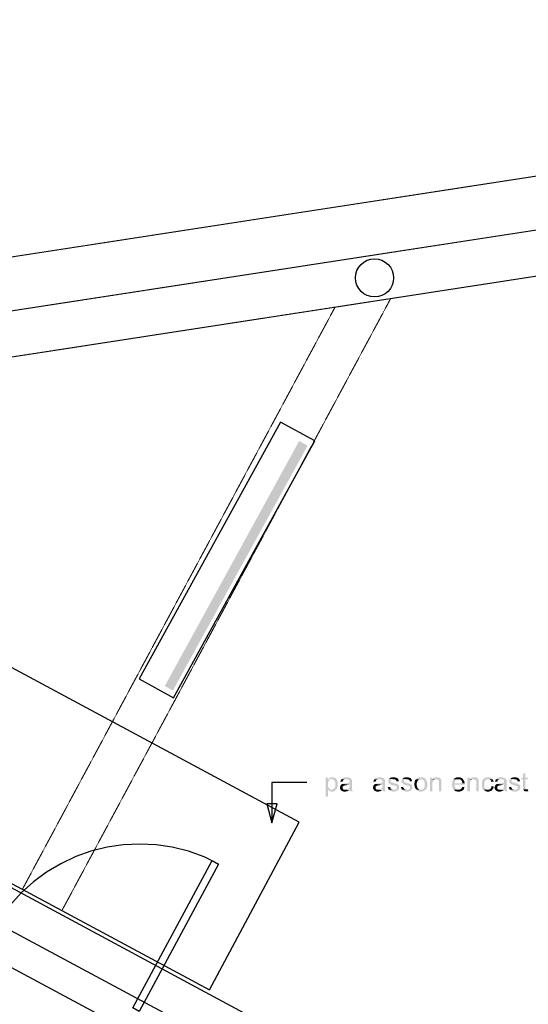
# Model space of a CAD drawing. Header units: millimetres. Extents: x 483 to 46833, y 1207 to 25488.
# Tile 16 of 19: x 16608 to 19276, y 17817 to 22982. Entities that reach past the tile are written whole.
import ezdxf

# ---------------------------------------------------------------- set-up
doc = ezdxf.new("R2010")
doc.units = ezdxf.units.MM
doc.linetypes.add('PDF_IMPORT', pattern=[1, 0.8, -0.2])
doc.layers.add('Fond de plan', color=7, linetype='Continuous')
doc.layers.add('Luminaires', color=40, linetype='Continuous')

# ---------------------------------------------------------------- blocks, each defined once
blk = doc.blocks.new('Eclairage linéaire extérieur')
at = {"layer": 'Luminaires', "lineweight": -3}
blk.add_lwpolyline([(1537.8, -2.1), (0, 0), (0, -204.9), (1537.8, -207)], close=True, dxfattribs=at)
at = {"layer": 'Luminaires', "lineweight": -3, "transparency": 33554559}
for points in [[(31.3, -135.2), (31.3, -183.8), (1497.7, -135.2)], [(31.3, -183.8), (1497.7, -135.2), (1497.7, -185.9)]]:
    blk.add_solid(points, dxfattribs=at)

msp = doc.modelspace()

# ---------------------------------------------------------------- hatches: boundary and pattern name
at = {"layer": 'Fond de plan', "true_color": 0x939598}
h = msp.add_hatch(dxfattribs=at)
h.set_pattern_fill('ANSI31', color=252, scale=30.94211)
h.set_pattern_definition([(45, (-17640.72, -1832.91), (-69.46702, 69.46702), [])])
h.paths.add_polyline_path([(1162.5, 17526.6), (776.2, 17467), (774.8, 9106.9), (31500.5, 1351.8), (31766.4, 2399.6), (31563.2, 2451), (31348.7, 1606.4), (984.6, 9270.2), (985.9, 17287.2), (1194.5, 17319.3)])
h.paths.add_polyline_path([(5306.6, 18163.7), (5305.5, 18163.5), (4320, 18011.6), (4350.3, 17814.9), (5336.4, 17966.9)])
h.paths.add_polyline_path([(10666.1, 18780.4), (10634.4, 18987.7), (6292.7, 18317.5), (6292.7, 18317.5), (6324.6, 18110.3)])
h.paths.add_polyline_path([(33521.8, 9320), (33192.3, 9497.5), (33097.7, 9321.9), (33291.5, 9218.6), (32917.5, 7749.9), (33112, 7703.5)])
h.paths.add_polyline_path([(33112, 7703.5), (32917.5, 7749.9), (32801.7, 7295.1), (32995.9, 7246)])
h.paths.add_polyline_path([(28503.8, 12016), (28409.3, 11840.4), (29844.2, 11069), (29868.9, 11114.8, -0.072362), (29867.3, 11126.8), (29866.8, 11126.4), (29867.3, 11126.2, -0.326522), (29896.6, 11166.3), (29938.9, 11244.6)], flags=17)
h.paths.add_polyline_path([(26114.9, 12879.9), (26163.6, 13063.9), (26070.7, 13236.7), (26054, 13227.8), (26054.1, 13227.6), (25990, 13193.6), (25990, 13193.5), (25960.7, 13082.7), (25867.8, 12715), (26061.1, 12666.7)], flags=17)
h.paths.add_polyline_path([(24978.8, 8399.4), (25094.7, 8855.4), (25098.8, 8874.3), (25099.4, 8874.1), (25722.4, 11326.1, -0.098953), (25714.7, 11364.3, -0.225129), (25751.3, 11441.4), (25772.4, 11525, -0.142071), (25757.5, 11576.4, -0.271318), (25806.6, 11660.2), (25816.4, 11699), (25623.1, 11749.5), (25546.7, 11447.5), (24276.9, 6446.9), (24253.7, 6349.7), (24446, 6301.1), (24458.7, 6349.7), (24464.3, 6375.2), (24464.5, 6375.2), (24875.1, 7991.2), (24887.5, 8041.9)], flags=17)
h.paths.add_polyline_path([(26324.1, 13186.1), (26307.1, 13218.1), (26233.2, 13258), (26260.3, 13307.5), (26248.3, 13331.5), (26070.7, 13236.7), (26163.6, 13063.9), (26176.2, 13040.4), (27529.5, 12312), (27625, 12489.3)], flags=17)
h.paths.add_polyline_path([(23757.2, 18011.4), (23375.6, 17953), (23377, 17943.8), (23406, 17756), (23647.4, 17793.8), (23737.6, 17625.9), (23913.8, 17719.5)])
h.paths.add_polyline_path([(19330.3, 17328.9), (18853.8, 17255.5), (18853.8, 17221.5), (19096, 17091.4), (19360.5, 17132.5)], flags=17)
h.paths.add_polyline_path([(18853.8, 17221.5), (18853.8, 17053.8), (19096, 17091.4)], flags=17)
h.paths.add_polyline_path([(18853.8, 17221.5), (18804.6, 17247.9), (18769.3, 17242.4), (18615.1, 17326.2), (18615.1, 17100.2), (18735.5, 17035.4), (18853.8, 17053.8)], flags=17)
h.paths.add_polyline_path([(18615.1, 17326.2), (18473.6, 17403), (18473.1, 17403.2), (18378.7, 17227.5), (18615.1, 17100.2)], flags=17)
h.paths.add_polyline_path([(18853.8, 17255.5), (18804.6, 17247.9), (18853.8, 17221.5)], flags=16)
h.paths.add_polyline_path([(14267.3, 19544.6), (14146.9, 19526.2), (14146, 19526), (14176, 19329.6), (14267.3, 19343.4)])
h.paths.add_polyline_path([(14508.1, 19532), (14436.3, 19570.5), (14267.3, 19544.6), (14267.3, 19343.4), (14400.4, 19363.5), (14508.1, 19305.6)])
h.paths.add_polyline_path([(14690.6, 19433.9), (14508.1, 19532), (14508.1, 19305.6), (14596.7, 19258)])
at = {"layer": 'Fond de plan', "transparency": 33554559}
for points in [[(19261.6, 19031.8), (19248.9, 19025.5), (19248.9, 19006.4), (19240.4, 19006.4), (19240.4, 18998), (19248.9, 18998), (19248.9, 18955.8), (19248.9, 18951.6), (19251, 18947.3), (19251, 18945.2), (19267.9, 18945.2), (19265.8, 18945.2), (19263.7, 18947.3), (19263.7, 18949.4), (19261.6, 18949.4), (19261.6, 18998), (19274.2, 18998), (19274.2, 19006.4), (19261.6, 19006.4)], [(18226.4, 19006.4), (18213.7, 19006.4), (18213.7, 18907.2), (18226.4, 18907.2), (18226.4, 18943.1), (18245.4, 18943.1), (18239, 18943.1), (18237, 18945.2), (18234.8, 18945.2), (18232.7, 18947.3), (18230.6, 18949.4), (18230.6, 18951.6), (18228.5, 18953.6), (18228.5, 18955.8), (18226.4, 18957.9), (18226.4, 18970.6), (18226.4, 18983.2), (18228.5, 18985.4), (18228.5, 18987.4), (18230.6, 18989.6), (18230.6, 18991.7), (18232.7, 18993.8), (18234.8, 18995.9), (18239, 18998), (18226.4, 18998)], [(18247.5, 19008.6), (18239, 19008.6), (18237, 19006.4), (18234.8, 19006.4), (18232.7, 19004.4), (18230.6, 19004.4), (18228.5, 19002.3), (18228.5, 19000.1), (18245.4, 18998), (18251.7, 18998), (18253.9, 18995.9), (18256, 18993.8), (18258.1, 18991.7), (18260.2, 18989.6), (18262.3, 18987.4), (18262.3, 18983.2), (18264.4, 18981.1), (18264.4, 18970.6), (18264.4, 18962.1), (18262.3, 18957.9), (18262.3, 18953.6), (18260.2, 18951.6), (18258.1, 18949.4), (18256, 18947.3), (18253.9, 18945.2), (18251.7, 18945.2), (18249.6, 18943.1), (18226.4, 18943.1), (18228.5, 18941), (18230.6, 18938.8), (18232.7, 18936.8), (18234.8, 18934.7), (18239, 18934.7), (18243.3, 18932.5), (18251.7, 18932.5), (18253.9, 18934.7), (18256, 18934.7), (18260.2, 18936.8), (18262.3, 18936.8), (18262.3, 18938.8), (18264.4, 18941), (18266.5, 18943.1), (18268.6, 18943.1), (18270.8, 18947.3), (18272.8, 18949.4), (18272.8, 18951.6), (18272.8, 18951.6), (18275, 18955.8), (18275, 18957.9), (18277.1, 18960), (18277.1, 18970.6), (18277.1, 18983.2), (18275, 18985.4), (18275, 18987.4), (18272.8, 18989.6), (18272.8, 18993.8), (18270.8, 18995.9), (18268.6, 18998), (18266.5, 19000.1), (18264.4, 19002.3), (18262.3, 19004.4), (18262.3, 19004.4), (18260.2, 19006.4), (18256, 19006.4), (18251.7, 19008.6), (18249.6, 19008.6)], [(18300.3, 18972.6), (18298.2, 18970.6), (18296.1, 18970.6), (18294, 18968.5), (18291.9, 18966.3), (18291.9, 18964.2), (18289.8, 18962.1), (18289.8, 18960), (18287.7, 18955.8), (18287.7, 18953.6), (18287.7, 18949.4), (18289.8, 18947.3), (18289.8, 18945.2), (18291.9, 18943.1), (18294, 18941), (18294, 18938.8), (18296.1, 18938.8), (18298.2, 18936.8), (18300.3, 18936.8), (18302.4, 18934.7), (18304.6, 18934.7), (18306.6, 18932.5), (18319.4, 18932.5), (18321.5, 18934.7), (18325.7, 18934.7), (18327.8, 18936.8), (18329.9, 18936.8), (18332, 18938.8), (18334.1, 18938.8), (18338.4, 18941), (18315.1, 18943.1), (18308.8, 18943.1), (18306.6, 18945.2), (18304.6, 18945.2), (18304.6, 18947.3), (18302.4, 18949.4), (18302.4, 18960), (18304.6, 18960), (18306.6, 18962.1), (18308.8, 18964.2), (18313, 18964.2), (18315.1, 18966.3), (18323.6, 18966.3), (18325.7, 18968.5), (18332, 18968.5), (18334.1, 18970.6), (18338.4, 18970.6)], [(18296.1, 18998), (18294, 18995.9), (18294, 18993.8), (18291.9, 18991.7), (18291.9, 18989.6), (18289.8, 18985.4), (18302.4, 18985.4), (18302.4, 18987.4), (18304.6, 18989.6), (18304.6, 18991.7), (18306.6, 18993.8), (18308.8, 18995.9), (18310.9, 18995.9), (18313, 18998), (18321.5, 18998)], [(18323.6, 19008.6), (18315.1, 19008.6), (18310.9, 19006.4), (18306.6, 19006.4), (18304.6, 19004.4), (18302.4, 19004.4), (18300.3, 19002.3), (18298.2, 19000.1), (18296.1, 18998), (18327.8, 18998), (18332, 18995.9), (18334.1, 18995.9), (18336.3, 18993.8), (18336.3, 18991.7), (18338.4, 18989.6), (18338.4, 18983.2), (18338.4, 18981.1), (18336.3, 18979), (18329.9, 18979), (18327.8, 18976.9), (18313, 18976.9), (18310.9, 18974.8), (18304.6, 18974.8), (18302.4, 18972.6), (18300.3, 18972.6), (18338.4, 18970.6), (18338.4, 18955.8), (18336.3, 18953.6), (18336.3, 18953.6), (18334.1, 18951.6), (18334.1, 18949.4), (18332, 18947.3), (18327.8, 18945.2), (18327.8, 18945.2), (18323.6, 18943.1), (18340.4, 18943.1), (18340.4, 18936.8), (18342.6, 18934.7), (18355.3, 18934.7), (18353.2, 18938.8), (18353.2, 18941), (18351, 18943.1), (18351, 18945.2), (18351, 18981.1), (18351, 18991.7), (18351, 18993.8), (18348.9, 18995.9), (18348.9, 18998), (18346.8, 19000.1), (18344.7, 19002.3), (18342.6, 19004.4), (18340.4, 19004.4), (18338.4, 19006.4), (18334.1, 19006.4), (18332, 19008.6), (18325.7, 19008.6)], [(18473.6, 18972.6), (18471.5, 18970.6), (18469.3, 18970.6), (18467.2, 18968.5), (18465.1, 18966.3), (18465.1, 18964.2), (18463, 18962.1), (18463, 18960), (18460.9, 18955.8), (18460.9, 18953.6), (18460.9, 18949.4), (18463, 18947.3), (18463, 18945.2), (18465.1, 18943.1), (18467.2, 18941), (18467.2, 18938.8), (18469.3, 18938.8), (18471.5, 18936.8), (18473.6, 18936.8), (18475.7, 18934.7), (18477.8, 18934.7), (18479.9, 18932.5), (18492.6, 18932.5), (18494.7, 18934.7), (18498.9, 18934.7), (18501, 18936.8), (18503.1, 18936.8), (18505.3, 18938.8), (18507.4, 18938.8), (18511.6, 18941), (18488.4, 18943.1), (18482, 18943.1), (18479.9, 18945.2), (18477.8, 18945.2), (18477.8, 18947.3), (18475.7, 18949.4), (18475.7, 18960), (18477.8, 18960), (18479.9, 18962.1), (18482, 18964.2), (18486.2, 18964.2), (18488.4, 18966.3), (18496.8, 18966.3), (18498.9, 18968.5), (18505.3, 18968.5), (18507.4, 18970.6), (18511.6, 18970.6)], [(18469.3, 18998), (18467.2, 18995.9), (18467.2, 18993.8), (18465.1, 18991.7), (18465.1, 18989.6), (18463, 18985.4), (18475.7, 18985.4), (18475.7, 18987.4), (18477.8, 18989.6), (18477.8, 18991.7), (18479.9, 18993.8), (18482, 18995.9), (18484.1, 18995.9), (18486.2, 18998), (18494.7, 18998)], [(18496.8, 19008.6), (18488.4, 19008.6), (18484.1, 19006.4), (18479.9, 19006.4), (18477.8, 19004.4), (18475.7, 19004.4), (18473.6, 19002.3), (18471.5, 19000.1), (18469.3, 18998), (18501, 18998), (18505.3, 18995.9), (18507.4, 18995.9), (18509.5, 18993.8), (18509.5, 18991.7), (18511.6, 18989.6), (18511.6, 18983.2), (18511.6, 18981.1), (18509.5, 18979), (18503.1, 18979), (18501, 18976.9), (18486.2, 18976.9), (18484.1, 18974.8), (18477.8, 18974.8), (18475.7, 18972.6), (18473.6, 18972.6), (18511.6, 18970.6), (18511.6, 18955.8), (18509.5, 18953.6), (18509.5, 18953.6), (18507.4, 18951.6), (18507.4, 18949.4), (18505.3, 18947.3), (18501, 18945.2), (18501, 18945.2), (18496.8, 18943.1), (18513.7, 18943.1), (18513.7, 18936.8), (18515.8, 18934.7), (18528.5, 18934.7), (18526.4, 18938.8), (18526.4, 18941), (18524.3, 18943.1), (18524.3, 18945.2), (18524.3, 18981.1), (18524.3, 18991.7), (18524.3, 18993.8), (18522.2, 18995.9), (18522.2, 18998), (18520, 19000.1), (18517.9, 19002.3), (18515.8, 19004.4), (18513.7, 19004.4), (18511.6, 19006.4), (18507.4, 19006.4), (18505.3, 19008.6), (18498.9, 19008.6)], [(18551.7, 18957.9), (18539.1, 18955.8), (18539.1, 18951.6), (18541.2, 18949.4), (18541.2, 18947.3), (18543.3, 18945.2), (18545.4, 18943.1), (18570.7, 18943.1), (18564.4, 18943.1), (18560.2, 18945.2), (18558.1, 18945.2), (18556, 18947.3), (18556, 18947.3), (18553.8, 18949.4), (18551.7, 18951.6), (18551.7, 18955.8)], [(18545.4, 19000.1), (18543.3, 18995.9), (18543.3, 18995.9), (18541.2, 18993.8), (18541.2, 18983.2), (18543.3, 18981.1), (18543.3, 18979), (18545.4, 18976.9), (18547.5, 18974.8), (18549.6, 18972.6), (18551.7, 18970.6), (18556, 18970.6), (18558.1, 18968.5), (18560.2, 18968.5), (18564.4, 18966.3), (18570.7, 18966.3), (18572.9, 18964.2), (18577.1, 18964.2), (18579.2, 18962.1), (18583.4, 18962.1), (18585.5, 18960), (18585.5, 18953.6), (18585.5, 18949.4), (18583.4, 18947.3), (18581.3, 18945.2), (18579.2, 18945.2), (18577.1, 18943.1), (18545.4, 18943.1), (18547.5, 18941), (18549.6, 18938.8), (18549.6, 18938.8), (18551.7, 18936.8), (18553.8, 18936.8), (18556, 18934.7), (18560.2, 18934.7), (18564.4, 18932.5), (18575, 18932.5), (18577.1, 18934.7), (18583.4, 18934.7), (18585.5, 18936.8), (18587.6, 18936.8), (18589.8, 18938.8), (18591.9, 18941), (18594, 18943.1), (18596.1, 18945.2), (18596.1, 18945.2), (18598.2, 18947.3), (18598.2, 18955.8), (18598.2, 18964.2), (18596.1, 18966.3), (18594, 18968.5), (18594, 18970.6), (18589.8, 18970.6), (18587.6, 18972.6), (18587.6, 18972.6), (18585.5, 18974.8), (18579.2, 18974.8), (18577.1, 18976.9), (18572.9, 18976.9), (18570.7, 18979), (18566.5, 18979), (18562.3, 18981.1), (18558.1, 18981.1), (18556, 18983.2), (18553.8, 18985.4), (18553.8, 18993.8), (18556, 18995.9), (18558.1, 18995.9), (18560.2, 18998), (18568.6, 18998)], [(18568.6, 19008.6), (18560.2, 19008.6), (18558.1, 19006.4), (18553.8, 19006.4), (18551.7, 19004.4), (18549.6, 19004.4), (18549.6, 19002.3), (18547.5, 19000.1), (18545.4, 19000.1), (18568.6, 18998), (18575, 18998), (18577.1, 18995.9), (18579.2, 18995.9), (18581.3, 18993.8), (18583.4, 18991.7), (18583.4, 18987.4), (18596.1, 18987.4), (18596.1, 18991.7), (18594, 18995.9), (18594, 18998), (18591.9, 19000.1), (18591.9, 19000.1), (18589.8, 19002.3), (18587.6, 19004.4), (18585.5, 19004.4), (18583.4, 19006.4), (18579.2, 19006.4), (18577.1, 19008.6), (18570.7, 19008.6)], [(18621.4, 18957.9), (18608.8, 18955.8), (18608.8, 18951.6), (18610.9, 18949.4), (18610.9, 18947.3), (18613, 18945.2), (18615.1, 18943.1), (18640.5, 18943.1), (18634.1, 18943.1), (18629.9, 18945.2), (18627.8, 18945.2), (18625.7, 18947.3), (18625.7, 18947.3), (18623.6, 18949.4), (18621.4, 18951.6), (18621.4, 18955.8)], [(18615.1, 19000.1), (18613, 18995.9), (18613, 18995.9), (18610.9, 18993.8), (18610.9, 18983.2), (18613, 18981.1), (18613, 18979), (18615.1, 18976.9), (18617.2, 18974.8), (18619.3, 18972.6), (18621.4, 18970.6), (18625.7, 18970.6), (18627.8, 18968.5), (18629.9, 18968.5), (18634.1, 18966.3), (18640.5, 18966.3), (18642.6, 18964.2), (18646.8, 18964.2), (18648.9, 18962.1), (18653.1, 18962.1), (18655.3, 18960), (18655.3, 18953.6), (18655.3, 18949.4), (18653.1, 18947.3), (18651, 18945.2), (18648.9, 18945.2), (18646.8, 18943.1), (18615.1, 18943.1), (18617.2, 18941), (18619.3, 18938.8), (18619.3, 18938.8), (18621.4, 18936.8), (18623.6, 18936.8), (18625.7, 18934.7), (18629.9, 18934.7), (18634.1, 18932.5), (18644.7, 18932.5), (18646.8, 18934.7), (18653.1, 18934.7), (18655.3, 18936.8), (18657.4, 18936.8), (18659.5, 18938.8), (18661.6, 18941), (18663.7, 18943.1), (18665.8, 18945.2), (18665.8, 18945.2), (18667.9, 18947.3), (18667.9, 18955.8), (18667.9, 18964.2), (18665.8, 18966.3), (18663.7, 18968.5), (18663.7, 18970.6), (18659.5, 18970.6), (18657.4, 18972.6), (18657.4, 18972.6), (18655.3, 18974.8), (18648.9, 18974.8), (18646.8, 18976.9), (18642.6, 18976.9), (18640.5, 18979), (18636.2, 18979), (18632, 18981.1), (18627.8, 18981.1), (18625.7, 18983.2), (18623.6, 18985.4), (18623.6, 18993.8), (18625.7, 18995.9), (18627.8, 18995.9), (18629.9, 18998), (18638.3, 18998)], [(18638.3, 19008.6), (18629.9, 19008.6), (18627.8, 19006.4), (18623.6, 19006.4), (18621.4, 19004.4), (18619.3, 19004.4), (18619.3, 19002.3), (18617.2, 19000.1), (18615.1, 19000.1), (18638.3, 18998), (18644.7, 18998), (18646.8, 18995.9), (18648.9, 18995.9), (18651, 18993.8), (18653.1, 18991.7), (18653.1, 18987.4), (18665.8, 18987.4), (18665.8, 18991.7), (18663.7, 18995.9), (18663.7, 18998), (18661.6, 19000.1), (18661.6, 19000.1), (18659.5, 19002.3), (18657.4, 19004.4), (18655.3, 19004.4), (18653.1, 19006.4), (18648.9, 19006.4), (18646.8, 19008.6), (18640.5, 19008.6)], [(18689.1, 18998), (18686.9, 18995.9), (18684.8, 18995.9), (18682.7, 18993.8), (18682.7, 18989.6), (18680.6, 18987.4), (18680.6, 18981.1), (18678.5, 18976.9), (18678.5, 18970.6), (18678.5, 18964.2), (18680.6, 18962.1), (18680.6, 18955.8), (18682.7, 18953.6), (18682.7, 18951.6), (18684.8, 18949.4), (18684.8, 18947.3), (18686.9, 18945.2), (18689.1, 18943.1), (18712.3, 18943.1), (18706, 18943.1), (18703.8, 18945.2), (18701.7, 18947.3), (18699.6, 18947.3), (18697.5, 18949.4), (18697.5, 18949.4), (18695.4, 18951.6), (18695.4, 18953.6), (18693.3, 18955.8), (18693.3, 18962.1), (18691.2, 18964.2), (18691.2, 18970.6), (18691.2, 18976.9), (18693.3, 18981.1), (18693.3, 18985.4), (18695.4, 18987.4), (18695.4, 18989.6), (18697.5, 18991.7), (18697.5, 18991.7), (18699.6, 18993.8), (18701.7, 18995.9), (18703.8, 18995.9), (18708.1, 18998), (18712.3, 18998)], [(18712.3, 19008.6), (18703.8, 19008.6), (18701.7, 19006.4), (18699.6, 19006.4), (18697.5, 19004.4), (18695.4, 19004.4), (18691.2, 19002.3), (18689.1, 19000.1), (18689.1, 18998), (18718.6, 18998), (18720.7, 18995.9), (18722.9, 18995.9), (18725, 18993.8), (18727.1, 18991.7), (18729.2, 18989.6), (18731.3, 18987.4), (18731.3, 18985.4), (18733.4, 18983.2), (18733.4, 18970.6), (18733.4, 18957.9), (18731.3, 18955.8), (18731.3, 18953.6), (18729.2, 18951.6), (18727.1, 18949.4), (18727.1, 18949.4), (18725, 18947.3), (18722.9, 18945.2), (18720.7, 18945.2), (18718.6, 18943.1), (18689.1, 18943.1), (18691.2, 18941), (18693.3, 18938.8), (18695.4, 18936.8), (18697.5, 18936.8), (18699.6, 18934.7), (18703.8, 18934.7), (18706, 18932.5), (18716.5, 18932.5), (18720.7, 18934.7), (18725, 18934.7), (18727.1, 18936.8), (18731.3, 18936.8), (18731.3, 18938.8), (18733.4, 18938.8), (18735.5, 18941), (18737.6, 18943.1), (18739.8, 18945.2), (18741.9, 18947.3), (18741.9, 18949.4), (18741.9, 18949.4), (18744, 18951.6), (18744, 18953.6), (18746.1, 18957.9), (18746.1, 18983.2), (18744, 18985.4), (18744, 18987.4), (18741.9, 18989.6), (18741.9, 18993.8), (18739.8, 18995.9), (18739.8, 18995.9), (18737.6, 18998), (18735.5, 19000.1), (18733.4, 19002.3), (18731.3, 19004.4), (18729.2, 19004.4), (18727.1, 19006.4), (18725, 19006.4), (18720.7, 19008.6), (18716.5, 19008.6)], [(18773.6, 19006.4), (18760.9, 19006.4), (18760.9, 18934.7), (18773.6, 18934.7), (18773.6, 18983.2), (18775.7, 18985.4), (18775.7, 18987.4), (18777.8, 18989.6), (18777.8, 18991.7), (18779.9, 18993.8), (18779.9, 18993.8), (18782, 18995.9), (18784.1, 18995.9), (18773.6, 18995.9)], [(18794.7, 19008.6), (18790.5, 19008.6), (18786.2, 19006.4), (18782, 19006.4), (18779.9, 19004.4), (18777.8, 19002.3), (18775.7, 19000.1), (18773.6, 18998), (18796.8, 18998), (18798.9, 18995.9), (18801, 18995.9), (18803.1, 18993.8), (18805.2, 18991.7), (18807.4, 18989.6), (18807.4, 18934.7), (18820, 18934.7), (18820, 18991.7), (18820, 18991.7), (18817.9, 18995.9), (18817.9, 18998), (18815.8, 19000.1), (18813.7, 19002.3), (18813.7, 19004.4), (18809.5, 19004.4), (18807.4, 19006.4), (18807.4, 19006.4), (18803.1, 19008.6), (18798.9, 19008.6)], [(18773.6, 18998), (18773.6, 18995.9), (18784.1, 18995.9), (18788.3, 18998), (18792.6, 18998)], [(18885.5, 18998), (18885.5, 18998), (18883.4, 18995.9), (18881.3, 18993.8), (18881.3, 18991.7), (18879.2, 18989.6), (18879.2, 18987.4), (18877.1, 18985.4), (18877.1, 18976.9), (18875, 18972.6), (18875, 18966.3), (18877.1, 18964.2), (18877.1, 18955.8), (18879.2, 18953.6), (18879.2, 18951.6), (18881.3, 18949.4), (18881.3, 18947.3), (18883.4, 18945.2), (18885.5, 18943.1), (18910.9, 18943.1), (18904.5, 18943.1), (18902.5, 18945.2), (18900.3, 18945.2), (18898.2, 18947.3), (18896.1, 18949.4), (18894, 18949.4), (18894, 18951.6), (18891.9, 18953.6), (18891.9, 18955.8), (18889.7, 18957.9), (18889.7, 18964.2), (18887.6, 18968.5), (18942.6, 18968.5), (18942.6, 18976.9), (18889.7, 18976.9), (18889.7, 18983.2), (18891.9, 18987.4), (18891.9, 18989.6), (18894, 18991.7), (18896.1, 18993.8), (18896.1, 18993.8), (18900.3, 18995.9), (18902.5, 18998), (18908.8, 18998)], [(18908.8, 19008.6), (18900.3, 19008.6), (18898.2, 19006.4), (18896.1, 19006.4), (18894, 19004.4), (18891.9, 19004.4), (18889.7, 19002.3), (18887.6, 19000.1), (18885.5, 18998), (18917.2, 18998), (18919.3, 18995.9), (18921.4, 18995.9), (18923.5, 18993.8), (18925.7, 18991.7), (18925.7, 18989.6), (18927.8, 18987.4), (18927.8, 18983.2), (18929.9, 18981.1), (18929.9, 18976.9), (18889.7, 18976.9), (18942.6, 18976.9), (18942.6, 18981.1), (18940.4, 18983.2), (18940.4, 18987.4), (18938.3, 18989.6), (18938.3, 18991.7), (18936.3, 18993.8), (18934.1, 18995.9), (18934.1, 18998), (18932, 19000.1), (18929.9, 19002.3), (18927.8, 19004.4), (18925.7, 19004.4), (18923.5, 19006.4), (18921.4, 19006.4), (18917.2, 19008.6), (18913, 19008.6)], [(18929.9, 18957.9), (18929.9, 18957.9), (18927.8, 18955.8), (18927.8, 18951.6), (18925.7, 18949.4), (18923.5, 18947.3), (18921.4, 18947.3), (18921.4, 18945.2), (18919.3, 18945.2), (18915.1, 18943.1), (18885.5, 18943.1), (18887.6, 18941), (18889.7, 18938.8), (18891.9, 18936.8), (18894, 18936.8), (18896.1, 18934.7), (18902.5, 18934.7), (18904.5, 18932.5), (18917.2, 18932.5), (18919.3, 18934.7), (18923.5, 18934.7), (18925.7, 18936.8), (18929.9, 18936.8), (18932, 18938.8), (18932, 18941), (18934.1, 18941), (18936.3, 18943.1), (18938.3, 18945.2), (18938.3, 18949.4), (18940.4, 18951.6), (18940.4, 18953.6), (18942.6, 18955.8)], [(18970.1, 19006.4), (18957.3, 19006.4), (18957.3, 18934.7), (18970.1, 18934.7), (18970.1, 18983.2), (18972.1, 18985.4), (18972.1, 18987.4), (18974.2, 18989.6), (18974.2, 18991.7), (18976.4, 18993.8), (18976.4, 18993.8), (18978.5, 18995.9), (18980.6, 18995.9), (18970.1, 18995.9)], [(18991.1, 19008.6), (18986.9, 19008.6), (18982.7, 19006.4), (18978.5, 19006.4), (18976.4, 19004.4), (18974.2, 19002.3), (18972.1, 19000.1), (18970.1, 18998), (18993.3, 18998), (18995.4, 18995.9), (18997.5, 18995.9), (18999.6, 18993.8), (19001.7, 18991.7), (19003.9, 18989.6), (19003.9, 18934.7), (19016.5, 18934.7), (19016.5, 18991.7), (19016.5, 18991.7), (19014.4, 18995.9), (19014.4, 18998), (19012.3, 19000.1), (19010.2, 19002.3), (19010.2, 19004.4), (19005.9, 19004.4), (19003.9, 19006.4), (19003.9, 19006.4), (18999.6, 19008.6), (18995.4, 19008.6)], [(18970.1, 18998), (18970.1, 18995.9), (18980.6, 18995.9), (18984.8, 18998), (18989, 18998)], [(19065.1, 19008.6), (19058.8, 19008.6), (19056.6, 19006.4), (19050.3, 19006.4), (19048.2, 19004.4), (19046.1, 19004.4), (19044, 19002.3), (19041.9, 19000.1), (19039.7, 18998), (19039.7, 18995.9), (19037.6, 18993.8), (19035.5, 18991.7), (19035.5, 18987.4), (19033.4, 18985.4), (19033.4, 18955.8), (19035.5, 18953.6), (19035.5, 18951.6), (19037.6, 18949.4), (19037.6, 18947.3), (19039.7, 18945.2), (19041.9, 18943.1), (19065.1, 18943.1), (19058.8, 18943.1), (19056.6, 18945.2), (19054.5, 18945.2), (19052.4, 18947.3), (19050.3, 18949.4), (19050.3, 18949.4), (19048.2, 18951.6), (19048.2, 18955.8), (19046.1, 18957.9), (19046.1, 18970.6), (19046.1, 18983.2), (19048.2, 18985.4), (19048.2, 18987.4), (19050.3, 18989.6), (19050.3, 18991.7), (19052.4, 18991.7), (19052.4, 18993.8), (19054.5, 18995.9), (19058.8, 18998), (19088.3, 18998), (19086.2, 19000.1), (19084.1, 19002.3), (19084.1, 19004.4), (19082, 19004.4), (19079.9, 19006.4), (19077.8, 19006.4), (19073.5, 19008.6), (19069.3, 19008.6)], [(19084.1, 18962.1), (19084.1, 18960), (19082, 18955.8), (19082, 18953.6), (19079.9, 18951.6), (19079.9, 18949.4), (19077.8, 18947.3), (19075.7, 18945.2), (19073.5, 18945.2), (19071.4, 18943.1), (19041.9, 18943.1), (19044, 18941), (19046.1, 18938.8), (19048.2, 18938.8), (19050.3, 18936.8), (19052.4, 18934.7), (19056.6, 18934.7), (19058.8, 18932.5), (19071.4, 18932.5), (19073.5, 18934.7), (19075.7, 18934.7), (19077.8, 18936.8), (19082, 18936.8), (19084.1, 18938.8), (19086.2, 18941), (19086.2, 18941), (19088.3, 18943.1), (19088.3, 18945.2), (19090.5, 18947.3), (19092.6, 18949.4), (19092.6, 18951.6), (19094.7, 18953.6), (19094.7, 18960)], [(19088.3, 18998), (19065.1, 18998), (19071.4, 18998), (19073.5, 18995.9), (19075.7, 18993.8), (19077.8, 18993.8), (19079.9, 18991.7), (19079.9, 18989.6), (19082, 18987.4), (19082, 18983.2), (19094.7, 18985.4), (19094.7, 18987.4), (19092.6, 18989.6), (19092.6, 18991.7), (19090.5, 18993.8), (19090.5, 18995.9)], [(19111.6, 18972.6), (19109.5, 18970.6), (19107.3, 18970.6), (19105.2, 18968.5), (19103.1, 18966.3), (19103.1, 18964.2), (19101, 18962.1), (19101, 18960), (19098.9, 18955.8), (19098.9, 18953.6), (19098.9, 18949.4), (19101, 18947.3), (19101, 18945.2), (19103.1, 18943.1), (19105.2, 18941), (19105.2, 18938.8), (19107.3, 18938.8), (19109.5, 18936.8), (19111.6, 18936.8), (19113.7, 18934.7), (19115.8, 18934.7), (19117.9, 18932.5), (19130.6, 18932.5), (19132.7, 18934.7), (19136.9, 18934.7), (19139, 18936.8), (19141.1, 18936.8), (19143.3, 18938.8), (19145.4, 18938.8), (19149.6, 18941), (19126.4, 18943.1), (19120, 18943.1), (19117.9, 18945.2), (19115.8, 18945.2), (19115.8, 18947.3), (19113.7, 18949.4), (19113.7, 18960), (19115.8, 18960), (19117.9, 18962.1), (19120, 18964.2), (19124.2, 18964.2), (19126.4, 18966.3), (19134.8, 18966.3), (19136.9, 18968.5), (19143.3, 18968.5), (19145.4, 18970.6), (19149.6, 18970.6)], [(19107.3, 18998), (19105.2, 18995.9), (19105.2, 18993.8), (19103.1, 18991.7), (19103.1, 18989.6), (19101, 18985.4), (19113.7, 18985.4), (19113.7, 18987.4), (19115.8, 18989.6), (19115.8, 18991.7), (19117.9, 18993.8), (19120, 18995.9), (19122.1, 18995.9), (19124.2, 18998), (19132.7, 18998)], [(19134.8, 19008.6), (19126.4, 19008.6), (19122.1, 19006.4), (19117.9, 19006.4), (19115.8, 19004.4), (19113.7, 19004.4), (19111.6, 19002.3), (19109.5, 19000.1), (19107.3, 18998), (19139, 18998), (19143.3, 18995.9), (19145.4, 18995.9), (19147.5, 18993.8), (19147.5, 18991.7), (19149.6, 18989.6), (19149.6, 18983.2), (19149.6, 18981.1), (19147.5, 18979), (19141.1, 18979), (19139, 18976.9), (19124.2, 18976.9), (19122.1, 18974.8), (19115.8, 18974.8), (19113.7, 18972.6), (19111.6, 18972.6), (19149.6, 18970.6), (19149.6, 18955.8), (19147.5, 18953.6), (19147.5, 18953.6), (19145.4, 18951.6), (19145.4, 18949.4), (19143.3, 18947.3), (19139, 18945.2), (19139, 18945.2), (19134.8, 18943.1), (19151.7, 18943.1), (19151.7, 18936.8), (19153.8, 18934.7), (19166.5, 18934.7), (19164.4, 18938.8), (19164.4, 18941), (19162.3, 18943.1), (19162.3, 18945.2), (19162.3, 18981.1), (19162.3, 18991.7), (19162.3, 18993.8), (19160.2, 18995.9), (19160.2, 18998), (19158, 19000.1), (19155.9, 19002.3), (19153.8, 19004.4), (19151.7, 19004.4), (19149.6, 19006.4), (19145.4, 19006.4), (19143.3, 19008.6), (19136.9, 19008.6)], [(19187.6, 18957.9), (19174.9, 18955.8), (19174.9, 18951.6), (19177.1, 18949.4), (19177.1, 18947.3), (19179.2, 18945.2), (19181.3, 18943.1), (19206.6, 18943.1), (19200.3, 18943.1), (19196.1, 18945.2), (19194, 18945.2), (19191.8, 18947.3), (19191.8, 18947.3), (19189.8, 18949.4), (19187.6, 18951.6), (19187.6, 18955.8)], [(19181.3, 19000.1), (19179.2, 18995.9), (19179.2, 18995.9), (19177.1, 18993.8), (19177.1, 18983.2), (19179.2, 18981.1), (19179.2, 18979), (19181.3, 18976.9), (19183.4, 18974.8), (19185.5, 18972.6), (19187.6, 18970.6), (19191.8, 18970.6), (19194, 18968.5), (19196.1, 18968.5), (19200.3, 18966.3), (19206.6, 18966.3), (19208.7, 18964.2), (19213, 18964.2), (19215.1, 18962.1), (19219.3, 18962.1), (19221.4, 18960), (19221.4, 18953.6), (19221.4, 18949.4), (19219.3, 18947.3), (19217.2, 18945.2), (19215.1, 18945.2), (19213, 18943.1), (19181.3, 18943.1), (19183.4, 18941), (19185.5, 18938.8), (19185.5, 18938.8), (19187.6, 18936.8), (19189.8, 18936.8), (19191.8, 18934.7), (19196.1, 18934.7), (19200.3, 18932.5), (19210.9, 18932.5), (19213, 18934.7), (19219.3, 18934.7), (19221.4, 18936.8), (19223.6, 18936.8), (19225.6, 18938.8), (19227.8, 18941), (19229.9, 18943.1), (19232, 18945.2), (19232, 18945.2), (19234.1, 18947.3), (19234.1, 18955.8), (19234.1, 18964.2), (19232, 18966.3), (19229.9, 18968.5), (19229.9, 18970.6), (19225.6, 18970.6), (19223.6, 18972.6), (19223.6, 18972.6), (19221.4, 18974.8), (19215.1, 18974.8), (19213, 18976.9), (19208.7, 18976.9), (19206.6, 18979), (19202.4, 18979), (19198.2, 18981.1), (19194, 18981.1), (19191.8, 18983.2), (19189.8, 18985.4), (19189.8, 18993.8), (19191.8, 18995.9), (19194, 18995.9), (19196.1, 18998), (19204.6, 18998)], [(19204.6, 19008.6), (19196.1, 19008.6), (19194, 19006.4), (19189.8, 19006.4), (19187.6, 19004.4), (19185.5, 19004.4), (19185.5, 19002.3), (19183.4, 19000.1), (19181.3, 19000.1), (19204.6, 18998), (19210.9, 18998), (19213, 18995.9), (19215.1, 18995.9), (19217.2, 18993.8), (19219.3, 18991.7), (19219.3, 18987.4), (19232, 18987.4), (19232, 18991.7), (19229.9, 18995.9), (19229.9, 18998), (19227.8, 19000.1), (19227.8, 19000.1), (19225.6, 19002.3), (19223.6, 19004.4), (19221.4, 19004.4), (19219.3, 19006.4), (19215.1, 19006.4), (19213, 19008.6), (19206.6, 19008.6)], [(19274.2, 18945.2), (19251, 18945.2), (19251, 18941), (19253.1, 18938.8), (19253.1, 18936.8), (19257.4, 18936.8), (19257.4, 18934.7), (19276.3, 18934.7)]]:
    msp.add_hatch(color=256, dxfattribs=at).paths.add_polyline_path(points)

# ---------------------------------------------------------------- linework, layer by layer
at = {"layer": 'Fond de plan'}
msp.add_line((14692, 19433.2), (18473.6, 17403), dxfattribs=at)
at = {"layer": 'Fond de plan', "linetype": 'PDF_IMPORT', "lineweight": 5}
for points in [[(483.2, 19259.2), (24642.4, 22982.4), (31035.3, 10957.3)], [(785, 19023.1), (24382.6, 22659.2), (30490.2, 11174.9)], [(30137.4, 11329.2), (24251.6, 22397.3), (1057, 18822.7)], [(16830, 18309.3), (18553.8, 21518.4)], [(16622.9, 18421.3), (18262.3, 21474)]]:
    msp.add_lwpolyline(points, dxfattribs=at)
at = {"layer": 'Fond de plan', "lineweight": -3}
for points in [[(15581.4, 18979), (17603.2, 17893.1), (18074.3, 18772), (16052.5, 19857.8)], [(17930.6, 18769.8), (17958.1, 18869.2), (17905.3, 18869.2)], [(17201.8, 17798.1), (17617.9, 18571.3), (17651.7, 18552.2), (17235.6, 17779)]]:
    msp.add_lwpolyline(points, close=True, dxfattribs=at)
for points in [[(14176.5, 19329.7), (14400.4, 19363.5), (14596.9, 19257.9), (18378.5, 17227.6), (18735.5, 17035.4), (19360.9, 17132.6)], [(25111.4, 13418.6), (18456.7, 16993.1), (25111.4, 13418.6), (14516.6, 19107.9)], [(18114.4, 18981.1), (17930.6, 18981.1), (17930.6, 18769.8)], [(17651.7, 18552.2), (17575.7, 18590.3), (17493.3, 18619.8), (17408.8, 18641), (17324.3, 18653.6), (17237.7, 18657.9), (17151.1, 18653.6), (17066.6, 18641), (16982, 18619.8), (16901.8, 18592.4), (16823.6, 18554.4), (16749.6, 18510), (16679.9, 18459.3), (16616.6, 18402.3), (16557.4, 18336.8)]]:
    msp.add_lwpolyline(points, dxfattribs=at)
msp.add_circle((18469.7, 21627.9), 100.1, dxfattribs=at)

# ---------------------------------------------------------------- block references
at = {"layer": 'Luminaires', "rotation": 61.26166894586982}
msp.add_blockref('Eclairage linéaire extérieur', (17235.6, 19524.1), dxfattribs=at)

doc.saveas('drawing.dxf')
